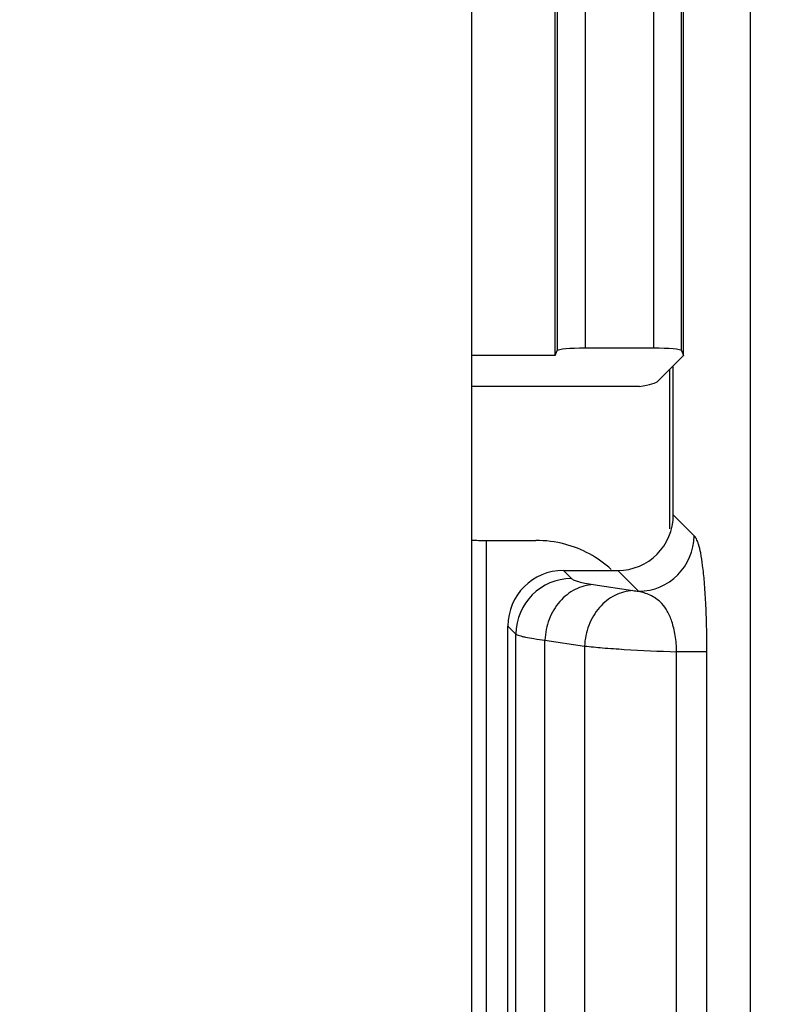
# Paper-space layout '170608_CRESCAD_1' of a CAD drawing. Header units: inches. Extents: x 0 to 17, y 0 to 11.
# Tile 50 of 139: x 10.064 to 10.198, y 6.923 to 7.1. Entities that reach past the tile are written whole.
import ezdxf
from ezdxf.enums import TextEntityAlignment as Align

# ---------------------------------------------------------------- set-up
doc = ezdxf.new("R2010")
doc.units = ezdxf.units.IN
doc.header["$LTSCALE"] = 0.935
doc.header["$MEASUREMENT"] = 0
doc.layers.get('0').update_dxf_attribs({"linetype": 'CONTINUOUS'})
doc.layers.add('DIM', color=7, linetype='CONTINUOUS')
doc.styles.get("Standard").update_dxf_attribs({"font": 'simplex.shx'})
doc.dimstyles.new('DIMSTYLE_1', dxfattribs={"dimtxt": 0.125, "dimasz": 0.18, "dimexe": 0.125, "dimexo": 0.0625, "dimgap": 0.0625, "dimtad": 0, "dimtih": 1, "dimtoh": 1, "dimdec": 3, "dimzin": 4, "dimdsep": 46, "dimtxsty": 'STANDARD', "dimblk": '_FILLED', "dimblk1": '_FILLED', "dimblk2": '_FILLED', "dimcen": 0.09, "dimadec": 0, "dimazin": 0, "dimtp": 0.001, "dimtm": 0.001, "dimtfac": 1, "dimtdec": 3, "dimtofl": 0, "dimtmove": 0, "dimatfit": 3, "dimldrblk": '_FILLED', "dimfxl": 1, "dimtolj": 1, "dimtzin": 4, "dimarcsym": 0})

# ---------------------------------------------------------------- blocks, each defined once
blk = doc.blocks.new('_FILLED')
at = {"color": 0, "linetype": 'BYBLOCK'}
blk.add_solid([(0, 0), (-1, 0.1736111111), (-1, -0.1736111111)], dxfattribs=at)
blk = doc.blocks.new('*D1')
at = {"layer": 'DIM', "color": 5, "linetype": 'CONTINUOUS'}
for p, q in [((9.3397809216, 8.7082803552), (11.1813757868, 8.7082803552)), ((11.0563757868, 8.7082803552), (11.0563757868, 6.8980497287)), ((11.0563757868, 5.1402803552), (11.0563757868, 6.4605497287)), ((10.2899315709, 5.1402803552), (11.1813757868, 5.1402803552))]:
    blk.add_line(p, q, dxfattribs=at)
at = {"layer": 'DIM', "color": 5, "linetype": 'CONTINUOUS', "xscale": 0.18, "yscale": 0.18, "zscale": 0.18}
for p, rotation in [((11.0563757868, 8.7082803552), 90), ((11.0563757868, 5.1402803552), 270)]:
    blk.add_blockref('_FILLED', p, dxfattribs=dict(at, rotation=rotation))
at = {"layer": 'DIM', "color": 5, "linetype": 'CONTINUOUS'}
for s, p, p2 in [('3.568', (10.6188757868, 6.7105497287), (11.2438757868, 6.7105497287)), ('[', (10.6188757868, 6.5230497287), (10.7438757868, 6.5230497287)), (']', (11.3688757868, 6.5230497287), (11.4938757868, 6.5230497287)), ('90,63', (10.7438757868, 6.5230497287), (11.3688757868, 6.5230497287))]:
    blk.add_text(s, height=0.125, dxfattribs=at).set_placement(p, p2, align=Align.FIT)

psp = doc.layouts.new('170608_CRESCAD_1')

# ---------------------------------------------------------------- linework, layer by layer
at = {"color": 7, "linetype": 'CONTINUOUS'}
for p, q in [((10.1945523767, 7.7468184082), (10.1945523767, 6.1017423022)), ((10.177258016, 7.041147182), (10.177258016, 7.7449250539)), ((10.1826102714, 7.039834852), (10.1826102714, 7.7402834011)), ((10.1822549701, 7.0407250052), (10.1822549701, 7.7399280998)), ((10.1599655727, 7.7176387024), (10.1599655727, 7.0407250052)), ((10.1649625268, 7.7176387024), (10.1649625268, 7.041147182)), ((10.1596102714, 7.039834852), (10.1596102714, 7.7172834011)), ((10.1446102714, 6.1360303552), (10.1446102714, 7.7130303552)), ((10.177258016, 7.041147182), (10.1649625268, 7.041147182)), ((10.1596102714, 7.039834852), (10.1446102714, 7.039834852)), ((10.1596102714, 7.039834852), (10.1599655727, 7.0407250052)), ((10.1826102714, 7.039834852), (10.1780518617, 7.0352764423)), ((10.1822549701, 7.0407250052), (10.1826102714, 7.039834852)), ((10.1801103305, 7.037334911), (10.1801103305, 7.0087520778)), ((10.1807760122, 7.0112423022), (10.1807760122, 7.0380005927)), ((10.1746990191, 7.0342803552), (10.1446102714, 7.0342803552)), ((10.1845168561, 7.0075014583), (10.1807760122, 7.0112423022)), ((10.1472095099, 7.0066688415), (10.1561434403, 7.0066688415)), ((10.1472095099, 7.0066688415), (10.1472095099, 6.8418918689)), ((10.1610722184, 7.0012803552), (10.1708140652, 7.0012803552)), ((10.1610722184, 7.0012803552), (10.1625067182, 6.9998458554)), ((10.1745549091, 6.9975395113), (10.1708140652, 7.0012803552)), ((10.1664117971, 6.9987622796), (10.1735203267, 6.9976850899)), ((10.1511102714, 6.9913184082), (10.1525447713, 6.9898839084)), ((10.1511102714, 6.8572423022), (10.1511102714, 6.9913184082)), ((10.1525447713, 6.858676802), (10.1525447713, 6.9898839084)), ((10.157751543, 6.9888003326), (10.1648600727, 6.9877231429)), ((10.157751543, 6.8597603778), (10.157751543, 6.9888003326)), ((10.1648600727, 6.9877231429), (10.1648600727, 6.8608375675)), ((10.1868059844, 6.9866957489), (10.1813754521, 6.9866957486)), ((10.1813754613, 6.8618649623), (10.1813754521, 6.9866957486)), ((10.1868059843, 6.861864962), (10.1868059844, 6.9866957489))]:
    psp.add_line(p, q, dxfattribs=at)
for centre, radius, start, end in [((10.174464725, 7.0075916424), 0.0100520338, 270.5140235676, 359.4859764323), ((10.1561531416, 6.9863766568), 0.020292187, 75.2710023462, 90.0273921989), ((10.1562371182, 6.9867552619), 0.0199082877, 47.6015537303, 75.2579208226), ((10.1625969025, 6.9897937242), 0.0100520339, 90.5140244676, 179.4859765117), ((10.1810893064, 7.0477264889), 0.0506105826, 261.3989593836, 262.5817600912)]:
    psp.add_arc(centre, radius, start, end, dxfattribs=at)
for centre, major_axis, ratio, start_param, end_param in [((10.1649625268, 7.0407097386), (0.005, 0), 0.0874886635, 1.5707963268, 3.1066860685), ((10.177258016, 7.0407097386), (0.005, -0), 0.0874886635, 0.034906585, 1.5707963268), ((10.1481660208, 7.0355051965), (0.03, -0), 0.0874886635, -0.4855181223, -0.0872664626), ((10.1707378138, 7.0113185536), (-0.0071249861, 0.0071249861), 0.9924325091, 2.3599925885, 3.9231927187), ((10.1472095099, 7.0071062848), (0.005, -0), 0.0874886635, -2.1227651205, -1.5707963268), ((10.1611484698, 6.9912421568), (0.0071249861, -0.0071249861), 0.9924325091, 2.3599925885, 3.9231927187)]:
    psp.add_ellipse(centre, major_axis=major_axis, ratio=ratio, start_param=start_param, end_param=end_param, dxfattribs=at)
for points, knots in [([(10.1868059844, 6.9866957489), (10.1868058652, 6.9882220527), (10.1867719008, 6.9911682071), (10.1866226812, 6.995343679), (10.186390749, 6.9989856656), (10.1860960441, 7.0019551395), (10.185756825, 7.0042126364), (10.1854274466, 7.0056576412), (10.185137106, 7.0064909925), (10.1848971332, 7.0070169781), (10.1846779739, 7.0073403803), (10.1845168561, 7.0075014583)], [0, 0, 0, 0, 0.2168682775, 0.4185938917, 0.5935932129, 0.7353258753, 0.8424402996, 0.9178392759, 0.9454628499, 0.9676287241, 1, 1, 1, 1]), ([(10.1664117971, 6.9987622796), (10.1652985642, 6.9987064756), (10.1636033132, 6.9982228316), (10.1616664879, 6.9969735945), (10.160364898, 6.9957205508), (10.1592837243, 6.994221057), (10.1584654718, 6.9925224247), (10.1579325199, 6.990696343), (10.1577754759, 6.9894320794), (10.157751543, 6.9888003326)], [0, 0, 0, 0, 0.2320110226, 0.3533751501, 0.4779120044, 0.6056441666, 0.7362381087, 0.8684072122, 1, 1, 1, 1]), ([(10.1625067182, 6.9998458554), (10.1625617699, 6.9997905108), (10.1627110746, 6.999684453), (10.1629899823, 6.9995469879), (10.1633549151, 6.9994099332), (10.164007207, 6.9992137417), (10.1650348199, 6.998985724), (10.1659173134, 6.9988371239), (10.1664117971, 6.9987622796)], [0, 0, 0, 0, 0.0573108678, 0.1329431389, 0.2280581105, 0.3430891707, 0.6328304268, 1, 1, 1, 1]), ([(10.1735203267, 6.9976850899), (10.1724070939, 6.9976292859), (10.1707118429, 6.9971456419), (10.1687750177, 6.9958964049), (10.1674734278, 6.9946433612), (10.166392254, 6.9931438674), (10.1655740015, 6.991445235), (10.1650410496, 6.9896191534), (10.1648840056, 6.9883548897), (10.1648600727, 6.9877231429)], [0, 0, 0, 0, 0.2320110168, 0.3533751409, 0.4779119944, 0.6056441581, 0.7362381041, 0.8684072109, 1, 1, 1, 1]), ([(10.1813754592, 6.9866957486), (10.1813545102, 6.9876796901), (10.1812355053, 6.9891125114), (10.1808834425, 6.9909181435), (10.1804679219, 6.9924011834), (10.1798247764, 6.9939227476), (10.1788276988, 6.9953133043), (10.1777411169, 6.9962468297), (10.1766438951, 6.9968537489), (10.1755833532, 6.9972549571), (10.1748888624, 6.9974517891), (10.1745549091, 6.9975395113)], [0, 0, 0, 0, 0.2109670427, 0.3069410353, 0.3939930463, 0.5408920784, 0.6585434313, 0.7574268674, 0.8453548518, 0.9259847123, 1, 1, 1, 1]), ([(10.1525447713, 6.9898839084), (10.1526210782, 6.9898265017), (10.1528235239, 6.9897202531), (10.1531935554, 6.9895837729), (10.153679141, 6.9894473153), (10.1545504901, 6.9892508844), (10.1559201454, 6.9890231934), (10.1570934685, 6.9888750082), (10.157751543, 6.9888003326)], [0, 0, 0, 0, 0.0535892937, 0.127128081, 0.2213194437, 0.3363479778, 0.6283151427, 1, 1, 1, 1]), ([(10.1648600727, 6.9877231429), (10.1659357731, 6.9876008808), (10.1683069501, 6.9873785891), (10.1738104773, 6.9869919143), (10.1782414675, 6.986800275), (10.1813754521, 6.9866957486)], [0, 0, 0, 0, 0.1962394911, 0.43161036, 1, 1, 1, 1])]:
    psp.add_open_spline(points, degree=3, knots=knots, dxfattribs=at)

# ---------------------------------------------------------------- dimensions: what is measured, and where the dimension line sits
at = {"layer": 'DIM', "color": 5, "linetype": 'CONTINUOUS'}
dim = psp.add_linear_dim(base=(11.0563757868, 5.1402803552), p1=(9.2772809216, 8.7082803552), p2=(10.2274315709, 5.1402803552), angle=270, text='<>\\P[]', dimstyle='DIMSTYLE_1', dxfattribs=at)
dim.commit()
dim.dimension.update_dxf_attribs({"geometry": '*D1', "text_midpoint": (11.0563757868, 6.6792997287), "dimtype": 160})

doc.saveas('drawing.dxf')
